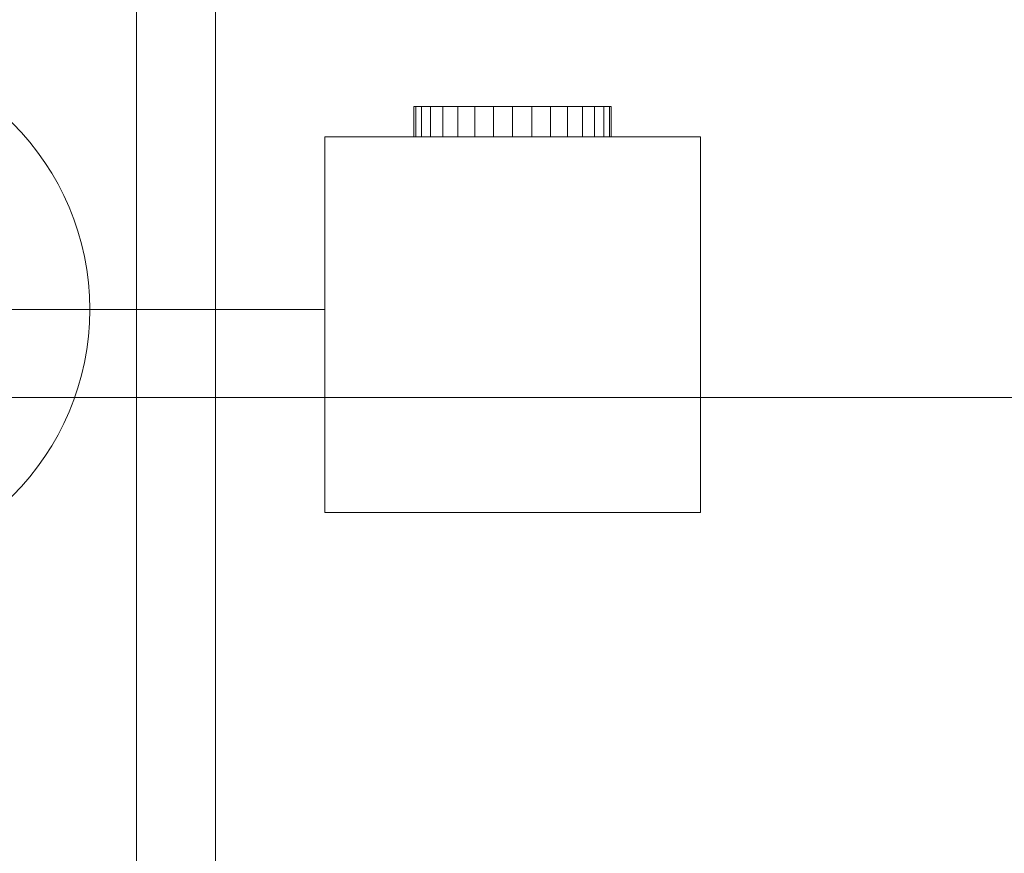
# Model space of a CAD drawing. Header units: metres. Extents: x 2.9 to 42.3, y -72.9 to -49.3.
# Tile 250 of 256: x 29.1 to 30.7, y -67.1 to -65.8. Entities that reach past the tile are written whole.
import ezdxf

# ---------------------------------------------------------------- set-up
doc = ezdxf.new("R2010")
doc.units = ezdxf.units.M
doc.linetypes.add('Oculto 1_5', pattern=[0.0022, 0.0015, -0.0007])
for name, color, linetype, lineweight in [('A-DETL', 7, 'Oculto 1_5', 18), ('A-GENM', 7, 'Continuous', 18), ('G-ANNO-SYMB', 7, 'Continuous', 9), ('G-IMPT', 7, 'Continuous', 18)]:
    doc.layers.add(name, color=color, linetype=linetype, lineweight=lineweight)
doc.layers.add('M-HVAC-CDFF-IDEN', color=1, linetype='Continuous', lineweight=9, true_color=0xff0000)

# ---------------------------------------------------------------- blocks, each defined once
blk = doc.blocks.new('Modelos genéricos 24 - Modelos genéricos 2-6876269-2PAV')
at = {"layer": 'A-GENM', "color": 253, "true_color": 0xaaaaaa}
for p, q in [((29.3228, -67.6707), (29.3228, -61.4605)), ((29.4492, -61.4605), (29.4492, -67.6707))]:
    blk.add_line(p, q, dxfattribs=at)
blk = doc.blocks.new('4 GRE - ESCOLA DE CINEMA E AUDIOVISUAL CINE REX R07_rvt-1-2PAV')
at = {"layer": 'A-GENM', "color": 253, "lineweight": 18, "true_color": 0xaaaaaa}
blk.add_blockref('Modelos genéricos 24 - Modelos genéricos 2-6876269-2PAV', (0, 0), dxfattribs=at)
blk = doc.blocks.new('VD-HM 600 - TROX_VD-H_600_dxf_QMODEL_ea4a9665_03a1_4a21_9de9_3bffcf8ca7c3-806091-2PAV')
at = {"layer": 'G-IMPT', "color": 1, "true_color": 0xff0000}
for p, q in [((0.324, 0.3), (-0.276, 0.3)), ((-0.276, 0.3), (-0.276, -0.3)), ((0.324, 0.3), (0.324, -0.3)), ((-0.324, 0.1545), (-0.324, 0.1575)), ((-0.276, 0.1575), (-0.324, 0.1575)), ((-0.324, 0.1455), (-0.324, 0.1545)), ((-0.276, 0.1545), (-0.324, 0.1545)), ((-0.324, 0.131), (-0.324, 0.1455)), ((-0.276, 0.1455), (-0.324, 0.1455)), ((-0.324, 0.1114), (-0.324, 0.131)), ((-0.276, 0.131), (-0.324, 0.131)), ((-0.324, 0.0875), (-0.324, 0.1114)), ((-0.276, 0.1114), (-0.324, 0.1114)), ((-0.324, 0.0603), (-0.324, 0.0875)), ((-0.276, 0.0875), (-0.324, 0.0875)), ((-0.324, 0.0307), (-0.324, 0.0603)), ((-0.276, 0.0603), (-0.324, 0.0603)), ((-0.324, 0.0307), (-0.324, 0)), ((-0.276, 0.0307), (-0.324, 0.0307)), ((-0.324, 0), (-0.324, -0.0307)), ((-0.276, 0), (-0.324, 0)), ((-0.324, -0.0603), (-0.324, -0.0307)), ((-0.276, -0.0307), (-0.324, -0.0307)), ((-0.324, -0.0875), (-0.324, -0.0603)), ((-0.276, -0.0603), (-0.324, -0.0603)), ((-0.324, -0.1114), (-0.324, -0.0875)), ((-0.276, -0.0875), (-0.324, -0.0875)), ((-0.324, -0.131), (-0.324, -0.1114)), ((-0.276, -0.1114), (-0.324, -0.1114)), ((-0.324, -0.1455), (-0.324, -0.131)), ((-0.276, -0.131), (-0.324, -0.131)), ((-0.324, -0.1545), (-0.324, -0.1455)), ((-0.276, -0.1455), (-0.324, -0.1455)), ((-0.324, -0.1575), (-0.324, -0.1545)), ((-0.276, -0.1545), (-0.324, -0.1545)), ((-0.276, -0.1575), (-0.324, -0.1575)), ((0.324, -0.3), (-0.276, -0.3))]:
    blk.add_line(p, q, dxfattribs=at)
blk = doc.blocks.new('VD-HM 600 - TROX_VD-H_600_dxf-806090-2PAV')
blk.add_blockref('VD-HM 600 - TROX_VD-H_600_dxf_QMODEL_ea4a9665_03a1_4a21_9de9_3bffcf8ca7c3-806091-2PAV', (0, 0))
blk = doc.blocks.new('VD-HM 600 - TROX_VD-H_600_dxf_QMODEL_ea4a9665_03a1_4a21_9de9_3bffcf8ca7c3-V97-2PAV')
at = {"layer": 'A-DETL', "color": 1, "linetype": 'Continuous', "true_color": 0xff0000}
for p, q in [((-0.276, 0.1545), (-0.324, 0.1545)), ((-0.276, 0.1455), (-0.324, 0.1455)), ((-0.276, 0.131), (-0.324, 0.131)), ((-0.276, 0.1114), (-0.324, 0.1114)), ((-0.276, 0.0875), (-0.324, 0.0875)), ((-0.276, 0.0603), (-0.324, 0.0603)), ((-0.276, 0.0307), (-0.324, 0.0307)), ((-0.276, 0), (-0.324, 0)), ((-0.276, -0.0307), (-0.324, -0.0307)), ((-0.276, -0.0603), (-0.324, -0.0603)), ((-0.276, -0.0875), (-0.324, -0.0875)), ((-0.276, -0.1114), (-0.324, -0.1114)), ((-0.276, -0.131), (-0.324, -0.131)), ((-0.276, -0.1455), (-0.324, -0.1455)), ((-0.276, -0.1545), (-0.324, -0.1545))]:
    blk.add_line(p, q, dxfattribs=at)
at = {"layer": 'G-IMPT', "color": 1, "true_color": 0xff0000}
for p, q in [((0.324, 0.3), (-0.276, 0.3)), ((-0.276, 0.3), (-0.276, -0.3)), ((0.324, 0.3), (0.324, -0.3)), ((-0.324, 0.1545), (-0.324, 0.1575)), ((-0.276, 0.1575), (-0.324, 0.1575)), ((-0.324, 0.1455), (-0.324, 0.1545)), ((-0.276, 0.1545), (-0.324, 0.1545)), ((-0.324, 0.131), (-0.324, 0.1455)), ((-0.276, 0.1455), (-0.324, 0.1455)), ((-0.324, 0.1114), (-0.324, 0.131)), ((-0.276, 0.131), (-0.324, 0.131)), ((-0.324, 0.0875), (-0.324, 0.1114)), ((-0.276, 0.1114), (-0.324, 0.1114)), ((-0.324, 0.0603), (-0.324, 0.0875)), ((-0.276, 0.0875), (-0.324, 0.0875)), ((-0.324, 0.0307), (-0.324, 0.0603)), ((-0.276, 0.0603), (-0.324, 0.0603)), ((-0.324, 0.0307), (-0.324, 0)), ((-0.276, 0.0307), (-0.324, 0.0307)), ((-0.324, 0), (-0.324, -0.0307)), ((-0.276, 0), (-0.324, 0)), ((-0.324, -0.0603), (-0.324, -0.0307)), ((-0.276, -0.0307), (-0.324, -0.0307)), ((-0.324, -0.0875), (-0.324, -0.0603)), ((-0.276, -0.0603), (-0.324, -0.0603)), ((-0.324, -0.1114), (-0.324, -0.0875)), ((-0.276, -0.0875), (-0.324, -0.0875)), ((-0.324, -0.131), (-0.324, -0.1114)), ((-0.276, -0.1114), (-0.324, -0.1114)), ((-0.324, -0.1455), (-0.324, -0.131)), ((-0.276, -0.131), (-0.324, -0.131)), ((-0.324, -0.1545), (-0.324, -0.1455)), ((-0.276, -0.1455), (-0.324, -0.1455)), ((-0.324, -0.1575), (-0.324, -0.1545)), ((-0.276, -0.1545), (-0.324, -0.1545)), ((-0.276, -0.1575), (-0.324, -0.1575)), ((0.324, -0.3), (-0.276, -0.3))]:
    blk.add_line(p, q, dxfattribs=at)
blk = doc.blocks.new('VD-HM 600 - TROX_VD-H_600_dxf-V112-2PAV')
for name in ['VD-HM 600 - TROX_VD-H_600_dxf_QMODEL_ea4a9665_03a1_4a21_9de9_3bffcf8ca7c3-806091-2PAV', 'VD-HM 600 - TROX_VD-H_600_dxf_QMODEL_ea4a9665_03a1_4a21_9de9_3bffcf8ca7c3-V97-2PAV']:
    blk.add_blockref(name, (0, 0))
blk = doc.blocks.new('VD-HM 600 - VD-HM 600-V113-2PAV')
for name in ['VD-HM 600 - TROX_VD-H_600_dxf-806090-2PAV', 'VD-HM 600 - TROX_VD-H_600_dxf-V112-2PAV']:
    blk.add_blockref(name, (-0.02375, 0))
blk = doc.blocks.new('M_Identificador de terminal de ar_BTS - Em caixas-852561-2PAV')
at = {"layer": 'M-HVAC-CDFF-IDEN'}
blk.add_line((-0.0056, 0), (0.0056, 0), dxfattribs=at)
blk.add_circle((0, 0), 0.0056, dxfattribs=at)

msp = doc.modelspace()

# ---------------------------------------------------------------- linework, layer by layer
at = {"layer": 'G-ANNO-SYMB'}
msp.add_line((4.1178, -66.3976), (40.6306, -66.3976), dxfattribs=at)
at = {"layer": 'M-HVAC-CDFF-IDEN'}
msp.add_line((29.6233, -66.2569), (29.2483, -66.2569), dxfattribs=at)

# ---------------------------------------------------------------- block references
at = {"lineweight": 5}
msp.add_blockref('4 GRE - ESCOLA DE CINEMA E AUDIOVISUAL CINE REX R07_rvt-1-2PAV', (0, 0), dxfattribs=at)
at = {"layer": 'A-DETL', "color": 1, "linetype": 'Continuous', "true_color": 0xff0000, "rotation": 269.9999999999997}
msp.add_blockref('VD-HM 600 - VD-HM 600-V113-2PAV', (29.9233, -66.2807), dxfattribs=at)
at = {"layer": 'M-HVAC-CDFF-IDEN', "xscale": 74.99999999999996, "yscale": 74.99999999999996, "zscale": 74.99999999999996}
msp.add_blockref('M_Identificador de terminal de ar_BTS - Em caixas-852561-2PAV', (28.8283, -66.2569), dxfattribs=at)

doc.saveas('drawing.dxf')
